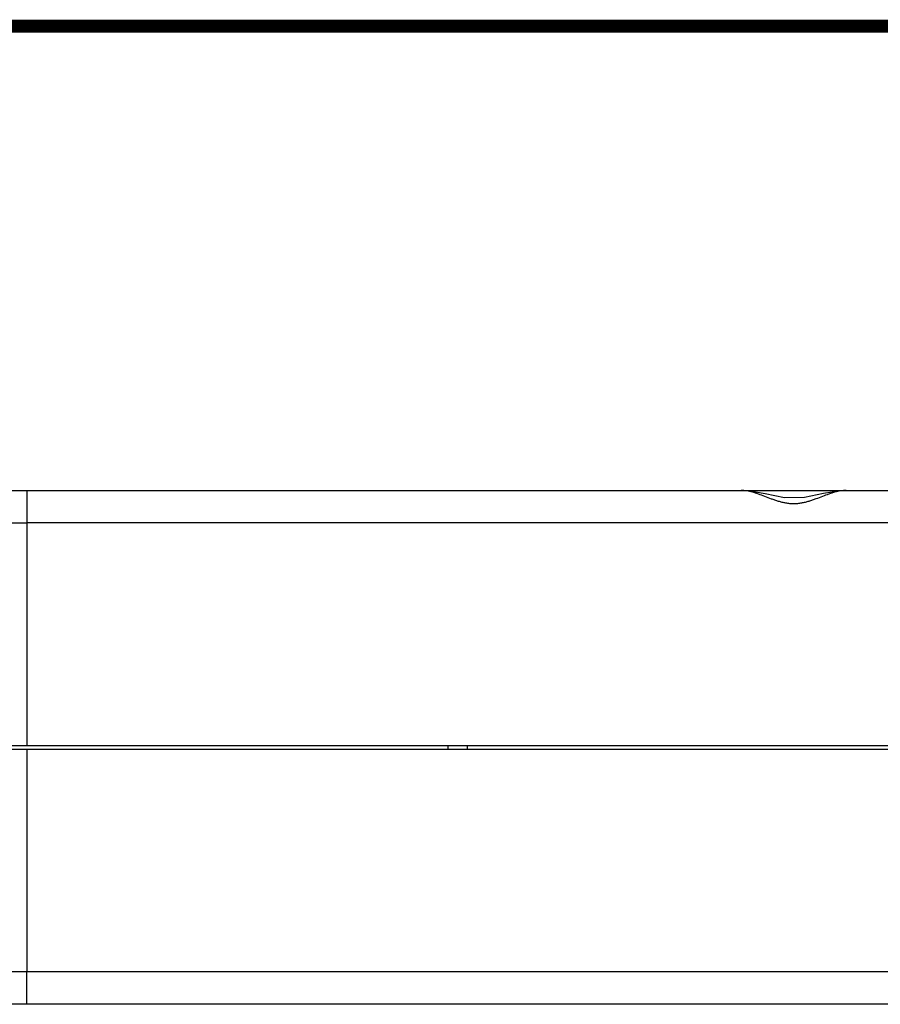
# Model space of a CAD drawing. Header units: inches. Extents: x 0.2 to 16.8, y 0.2 to 10.8.
# Tile 35 of 37: x 7.7 to 9, y 9.3 to 10.8. Entities that reach past the tile are written whole.
import ezdxf

# ---------------------------------------------------------------- set-up
doc = ezdxf.new("R2010")
doc.units = ezdxf.units.IN
doc.header["$LTSCALE"] = 0.935
doc.header["$MEASUREMENT"] = 0
doc.layers.get('0').update_dxf_attribs({"linetype": 'CONTINUOUS'})

msp = doc.modelspace()

# ---------------------------------------------------------------- linework, layer by layer
at = {"color": 7, "linetype": 'CONTINUOUS'}
for p, q in [((6.9475, 10.0468), (10.9029, 10.0468)), ((6.9862, 9.6558), (10.9029, 9.6558)), ((6.9862, 9.6498), (10.9029, 9.6498)), ((8.3679, 9.6558), (8.3679, 9.6498)), ((8.3979, 9.6498), (8.3979, 9.6558)), ((10.9029, 9.2588), (6.9475, 9.2588))]:
    msp.add_line(p, q, dxfattribs=at)
at = {"color": 9, "linetype": 'CONTINUOUS'}
for p, q in [((7.7225, 10.0468), (7.7225, 9.9973)), ((7.6753, 9.9973), (7.7225, 9.9973)), ((7.7225, 9.9973), (7.7223, 9.6558)), ((10.9029, 9.9973), (7.7225, 9.9973)), ((7.7223, 9.6498), (7.7225, 9.3084)), ((7.7225, 9.3084), (7.6753, 9.3084)), ((7.7225, 9.2588), (7.7225, 9.3084)), ((10.5597, 9.3084), (7.7225, 9.3084))]:
    msp.add_line(p, q, dxfattribs=at)
at = {"color": 7, "linetype": 'CONTINUOUS', "const_width": 0.02}
msp.add_lwpolyline([(16.75, 10.7586), (0.25, 10.7586)], dxfattribs=at)
at = {"color": 7, "linetype": 'CONTINUOUS'}
msp.add_lwpolyline([(8.9783, 10.0468), (8.9698, 10.0464), (8.9438, 10.0421), (8.9147, 10.0359), (8.8839, 10.0355), (8.8544, 10.0416), (8.8279, 10.0463), (8.8175, 10.0468)], dxfattribs=at)
at = {"color": 9, "linetype": 'CONTINUOUS'}
msp.add_open_spline([(8.9783, 10.0468), (8.9756, 10.0468), (8.9698, 10.0462), (8.961, 10.0441), (8.9517, 10.0411), (8.942, 10.0375), (8.9336, 10.0343), (8.9266, 10.0318), (8.9211, 10.03), (8.9155, 10.0284), (8.9098, 10.0272), (8.9039, 10.0264), (8.898, 10.0261), (8.892, 10.0264), (8.8861, 10.0272), (8.8804, 10.0284), (8.8748, 10.03), (8.8693, 10.0317), (8.8623, 10.0342), (8.8539, 10.0375), (8.8442, 10.0411), (8.8349, 10.0441), (8.8261, 10.0462), (8.8203, 10.0468), (8.8176, 10.0468)], degree=3, knots=[0, 0, 0, 0, 0.049818, 0.104036, 0.162538, 0.224862, 0.290408, 0.324196, 0.358558, 0.393416, 0.428679, 0.464234, 0.499946, 0.535658, 0.571215, 0.606482, 0.641344, 0.67571, 0.709504, 0.775064, 0.837404, 0.895924, 0.950161, 1, 1, 1, 1], dxfattribs=at)

doc.saveas('drawing.dxf')
